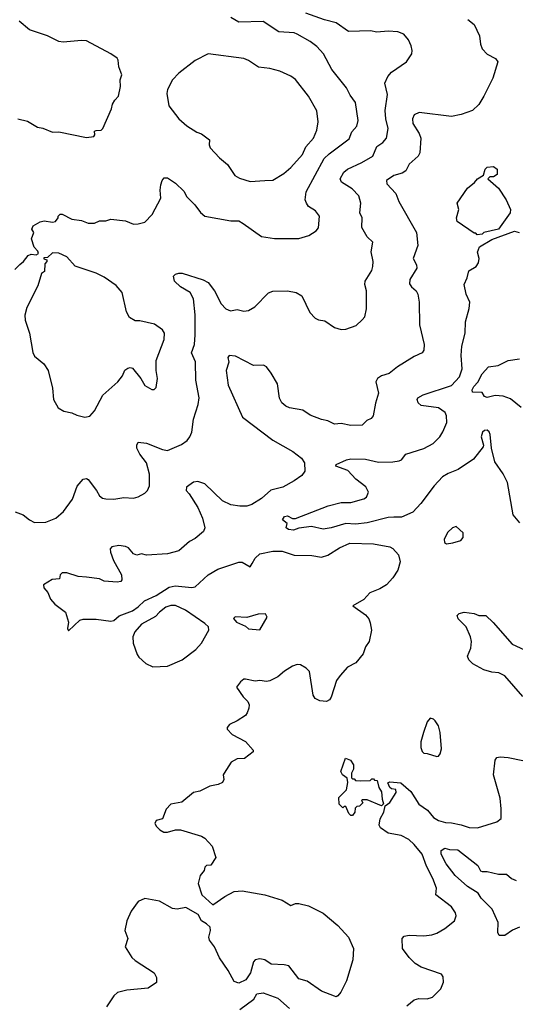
# Model space of a CAD drawing. Extents: x 1954678 to 2060275, y 904822 to 1016299.
# Tile 124 of 256: x 2026793 to 2029849, y 934421 to 940485. Entities that reach past the tile are written whole.
import ezdxf

# ---------------------------------------------------------------- set-up
doc = ezdxf.new("R2010")
doc.units = 0

msp = doc.modelspace()

# ---------------------------------------------------------------- linework, layer by layer
at = {"layer": '0CON20XD'}
for points in [[(2026765, 937454.2), (2026815.7, 937435.7), (2026855, 937404), (2026885, 937388.8), (2026955, 937390), (2027015.7, 937414.3), (2027064, 937455), (2027118.5, 937531.5), (2027147.9, 937612.1), (2027185, 937655.8), (2027205, 937659.2), (2027215, 937652), (2027266.1, 937586.1), (2027285, 937552.9), (2027305, 937538.1), (2027325, 937533.1), (2027375, 937531.4), (2027435, 937541.4), (2027495, 937538.6), (2027525, 937546.9), (2027565, 937568.6), (2027581.9, 937585), (2027594.4, 937615), (2027594.5, 937685), (2027575.5, 937755), (2027535, 937809.2), (2027516.5, 937845), (2027515.6, 937864.4), (2027525, 937883.3), (2027575, 937876.5), (2027675, 937837.1), (2027705, 937832.1), (2027791.9, 937868.1), (2027826.2, 937893.8), (2027842.9, 937915), (2027855.7, 937945), (2027864.4, 938025), (2027894.4, 938115), (2027899.4, 938155), (2027879.1, 938265), (2027878, 938378), (2027852.7, 938432.7), (2027871.3, 938485), (2027875.9, 938545), (2027876.4, 938666.4), (2027866.2, 938765), (2027843.8, 938803.8), (2027785, 938838.9), (2027747.5, 938875), (2027742, 938905), (2027755, 938918), (2027775, 938924.2), (2027795, 938923.8), (2027925, 938882.9), (2027955, 938865.6), (2027994.2, 938814.2), (2028035, 938735.8), (2028064, 938705), (2028092.4, 938692.4), (2028135, 938700), (2028175, 938690), (2028205, 938692.9), (2028243.1, 938716.9), (2028327.6, 938802.4), (2028355, 938812.5), (2028445.6, 938815.6), (2028497.5, 938805), (2028533.3, 938785), (2028582.5, 938682.5), (2028615, 938647.5), (2028636.7, 938636.7), (2028675, 938630), (2028735, 938590), (2028775, 938576.7), (2028805, 938578), (2028868.3, 938601.7), (2028904.3, 938635.7), (2028921.2, 938655), (2028932, 938705), (2028931.1, 938815), (2028921.4, 938855), (2028922.9, 938875), (2028965, 938940), (2028971.9, 938965), (2028972.9, 938995), (2028960.8, 939055), (2028970, 939115), (2028935, 939146.7), (2028903.1, 939205), (2028904.4, 939265), (2028891.1, 939295), (2028897.8, 939355), (2028885, 939400), (2028842.9, 939442.9), (2028777.5, 939485), (2028768.6, 939505), (2028792.5, 939545), (2028814.3, 939565), (2028902.5, 939605), (2028970, 939645), (2028995.7, 939705), (2029032.4, 939727.6), (2029054.5, 939755.5), (2029065.5, 939814.5), (2029050.7, 939875), (2029046.7, 939925), (2029061.5, 940025), (2029045.6, 940095), (2029062.9, 940135), (2029085, 940160.8), (2029178.8, 940225), (2029211.2, 940275), (2029214, 940295), (2029207.5, 940325), (2029190.5, 940360.5), (2029162.5, 940395), (2029125, 940410), (2029065, 940414.2), (2028995, 940408), (2028955.5, 940415.5), (2028821.8, 940411.8), (2028744.7, 940464.7), (2028673.2, 940483.2), (2028557.8, 940525)], [(2026764.2, 938945.8), (2026795, 938976.7), (2026817.5, 938995), (2026845, 939032.5), (2026865, 939040), (2026895, 939037.5), (2026910, 939045), (2026905, 939060), (2026883, 939083), (2026866.2, 939135), (2026880, 939175), (2026867.5, 939195), (2026877.5, 939215), (2026920.5, 939239.5), (2026945, 939246.2), (2026995, 939238.8), (2027015, 939242.5), (2027030, 939265), (2027030, 939275), (2027043, 939287), (2027055, 939287.5), (2027115.9, 939255.9), (2027175, 939248.6), (2027215, 939231.4), (2027255, 939232), (2027285, 939246), (2027325, 939246.2), (2027355, 939256.7), (2027446.1, 939246.1), (2027495, 939226.2), (2027525, 939226.7), (2027565, 939238.8), (2027610, 939285), (2027664.2, 939385), (2027659.4, 939435), (2027663.1, 939466.9), (2027671.2, 939495), (2027685, 939510), (2027705, 939510), (2027755, 939478.8), (2027805, 939428), (2027824.5, 939394.5), (2027874.3, 939345), (2027907.6, 939297.6), (2027934.5, 939274.5), (2028095, 939246.9), (2028145, 939247.1), (2028170.5, 939230.5), (2028285, 939150), (2028365, 939137.5), (2028515, 939138), (2028576.7, 939155), (2028622, 939185), (2028635, 939203.3), (2028642, 939275), (2028616.8, 939306.8), (2028575, 939334), (2028562.5, 939355), (2028554.2, 939375), (2028559.4, 939425), (2028670.4, 939629.6), (2028700.8, 939659.2), (2028825, 939751.1), (2028841.5, 939795), (2028871.4, 939828.6), (2028880, 939865), (2028864.6, 939974.6), (2028830.5, 940020.5), (2028808.1, 940065), (2028717.4, 940177.4), (2028667.1, 940275), (2028625, 940320), (2028585, 940350.6), (2028505, 940395.6), (2028485, 940403.3), (2028390.7, 940410.7), (2028295, 940474), (2028145, 940469.4), (2028095, 940498.7)], [(2026782.5, 939875), (2026840.9, 939860.9), (2026903.4, 939823.4), (2026936.7, 939816.7), (2026995, 939791.4), (2027035, 939793.8), (2027205, 939758.8), (2027250, 939765), (2027256.7, 939775), (2027255, 939797.5), (2027265, 939803.3), (2027295, 939804), (2027305.8, 939814.2), (2027360, 939935), (2027365.8, 939965), (2027379.7, 939990.3), (2027403.3, 940015), (2027415.8, 940074.2), (2027412.7, 940115), (2027422.9, 940145), (2027405.7, 940195), (2027401.1, 940235), (2027395, 940247.5), (2027355.5, 940275.5), (2027205, 940354.4), (2027175, 940357.8), (2027062.4, 940347.6), (2027035, 940350.5), (2026965, 940386.5), (2026855, 940422.5), (2026790.8, 940475)], [(2029556.4, 940486.4), (2029595, 940456.2), (2029628, 940385), (2029634, 940335), (2029645.9, 940305.9), (2029675, 940273.3), (2029727.5, 940245), (2029742.5, 940225), (2029710, 940125), (2029655.7, 940015), (2029625, 939962), (2029586.2, 939925), (2029515, 939900.8), (2029455, 939889.4), (2029255.7, 939914.3), (2029225, 939898), (2029215.8, 939875), (2029218.5, 939845), (2029256.2, 939785), (2029267.1, 939755), (2029260.8, 939665), (2029249.6, 939645), (2029194.2, 939595), (2029175, 939553.1), (2029150.8, 939539.2), (2029100, 939525), (2029056, 939495), (2029058, 939475), (2029111.9, 939415), (2029131.9, 939365), (2029240, 939175), (2029248.9, 939095), (2029219.2, 939015), (2029240, 938975), (2029242.5, 938955), (2029199.4, 938885), (2029197.8, 938857.8), (2029209.3, 938839.3), (2029238, 938815), (2029249.2, 938795), (2029255.7, 938745), (2029258, 938605), (2029286.7, 938485), (2029285, 938450), (2029275, 938432.5), (2029225, 938411.2), (2029122.4, 938347.6), (2029072, 938305), (2029025, 938291.1), (2029000, 938275), (2028989.2, 938255), (2029005.6, 938184.4), (2028987.3, 938122.7), (2028973.9, 938046.1), (2028961.2, 938028.8), (2028933.6, 938016.4), (2028905, 937986.7), (2028835, 937986.2), (2028775, 937998.6), (2028735, 937993.6), (2028693.8, 938013.8), (2028655, 938022.2), (2028585, 938049.4), (2028539.2, 938079.2), (2028456.7, 938095), (2028434.3, 938105), (2028410.5, 938125), (2028395, 938154.2), (2028383.1, 938243.1), (2028345, 938308), (2028315, 938346.7), (2028297.3, 938357.3), (2028235, 938355.6), (2028125, 938412.5), (2028085, 938416.2), (2028076.7, 938405), (2028083.8, 938375), (2028066.2, 938325), (2028079.4, 938235), (2028166.3, 938036.3), (2028354.7, 937894.7), (2028477.1, 937825), (2028531.4, 937785), (2028548.6, 937755), (2028550.8, 937705), (2028532.1, 937677.9), (2028486.2, 937645), (2028415, 937606.5), (2028342.7, 937587.3), (2028283.5, 937536.5), (2028225, 937499.6), (2028195, 937488.9), (2028151.7, 937488.3), (2028095, 937497.5), (2028045, 937522.2), (2027935, 937625.6), (2027890.9, 937640.9), (2027865, 937637.5), (2027822, 937605), (2027819.2, 937585), (2027839.2, 937565), (2027891.2, 937481.2), (2027921.5, 937415), (2027934.4, 937355), (2027926.7, 937333.3), (2027875, 937289.5), (2027839.6, 937270.4), (2027775, 937212.7), (2027705, 937194.4), (2027575, 937188), (2027545, 937194.2), (2027515, 937187.1), (2027495.5, 937195.5), (2027465, 937231.2), (2027445, 937241.2), (2027405, 937246), (2027362.3, 937237.7), (2027351.2, 937225), (2027354.2, 937205), (2027372.9, 937155), (2027421.2, 937065), (2027423.3, 937035), (2027417.5, 937025), (2027395, 937021.2), (2027315, 937027.8), (2027285, 937040.5), (2027205, 937050.6)], [(2028215, 939489.4), (2028305, 939494.6), (2028355, 939497.3), (2028421.4, 939538.6), (2028465, 939574.4), (2028536.2, 939655), (2028558.3, 939701.7), (2028605, 939755.8), (2028626.5, 939805), (2028634.4, 939855), (2028625, 939923.3), (2028574.3, 940015), (2028495, 940117.1), (2028465, 940137.1), (2028397.4, 940167.4), (2028335, 940184.3), (2028265, 940193.1), (2028205, 940234.4), (2028175, 940246.9), (2027955, 940274.3), (2027875, 940232.9), (2027775, 940156.2), (2027735.9, 940114.1), (2027704.2, 940055), (2027700.3, 940030.3), (2027713.3, 939955), (2027774, 939875), (2027825, 939832), (2027885, 939792.9), (2027915, 939782), (2027963.8, 939745), (2027960.8, 939715), (2027967.5, 939695), (2028025, 939633.8), (2028075, 939593.8), (2028120, 939525), (2028148.3, 939508.3), (2028215, 939489.4)], [(2029615, 939160), (2029605, 939170), (2029595, 939170), (2029491.7, 939241.7), (2029487.5, 939265), (2029502, 939315), (2029491.2, 939355), (2029555, 939447.5), (2029598, 939482), (2029616.7, 939505), (2029652.5, 939527.5), (2029663.8, 939565), (2029675, 939575.7), (2029715, 939580), (2029737.1, 939565), (2029738.1, 939531.9), (2029715, 939516.7), (2029693, 939517), (2029680, 939505), (2029745, 939447.5), (2029792.9, 939375), (2029818.9, 939315), (2029817.5, 939295), (2029745, 939195.8), (2029656.2, 939173.8), (2029645, 939163.8), (2029615, 939160)], [(2029876.4, 937386.4), (2029835.8, 937435), (2029801.4, 937635), (2029775, 937688.8), (2029722.2, 937762.2), (2029703.3, 937845), (2029695, 937930), (2029687.5, 937947.5), (2029675, 937956.7), (2029660, 937955), (2029647.5, 937945), (2029638.8, 937915), (2029653.3, 937865), (2029651.2, 937855), (2029592.3, 937777.7), (2029496.4, 937713.6), (2029435, 937689.5), (2029401.3, 937668.7), (2029348.8, 937615), (2029267.1, 937505), (2029217.4, 937452.6), (2029148.1, 937421.9), (2029100.9, 937420.9), (2029065, 937419.4), (2028935, 937385.3), (2028865, 937378.4), (2028805, 937382.3), (2028715, 937354.4), (2028665, 937348), (2028593.6, 937363.6), (2028515, 937352.5), (2028481.2, 937341.2), (2028450, 937345), (2028437.5, 937355), (2028441.7, 937381.7), (2028413.8, 937405), (2028426.7, 937425), (2028445, 937428.6), (2028475, 937412.5), (2028495, 937413.3), (2028695, 937491.1), (2028775, 937511.8), (2028835, 937512.3), (2028915, 937533.8), (2028931.9, 937545), (2028944.4, 937575), (2028927.9, 937607.9), (2028865.7, 937655), (2028817.5, 937707.5), (2028742, 937735), (2028744.4, 937745.6), (2028807.5, 937775), (2028835, 937781.2), (2028925, 937777.5), (2029005, 937760.6), (2029095, 937760.8), (2029132.7, 937767.3), (2029148.1, 937775), (2029175, 937810), (2029285, 937843.3), (2029342.2, 937875), (2029383.8, 937915), (2029403.4, 937946.6), (2029426.6, 938005), (2029425.3, 938045), (2029417.5, 938065), (2029375.3, 938095.3), (2029268.3, 938108.3), (2029251.2, 938125), (2029243.8, 938145), (2029248.8, 938155), (2029281.2, 938175), (2029455, 938232.1), (2029504.7, 938285.3), (2029521.5, 938335), (2029515.9, 938415.9), (2029520, 938475), (2029540.9, 938555), (2029541.9, 938625), (2029564.2, 938705.8), (2029568.8, 938745), (2029546, 938795), (2029534.3, 938855), (2029552.5, 938895), (2029562.4, 938937.6), (2029607.5, 938965), (2029621.7, 938988.3), (2029626.1, 939013.9), (2029615.9, 939054.1), (2029628.6, 939085), (2029705, 939131.5), (2029845, 939181.8), (2029873.9, 939173.9)], [(2027195, 938037.5), (2027225, 938042.5), (2027253.8, 938075), (2027307, 938173), (2027398, 938255), (2027428.3, 938291.7), (2027442.7, 938327.3), (2027460.5, 938339.5), (2027475, 938343.8), (2027488.3, 938338.3), (2027540, 938275), (2027565, 938232.5), (2027608.3, 938208.3), (2027621.7, 938208.3), (2027635, 938220), (2027643.8, 938275), (2027634, 938325), (2027635.8, 938385), (2027684, 938515), (2027686, 938555), (2027675, 938573.8), (2027625, 938610), (2027535, 938630), (2027505, 938631.2), (2027470.3, 938650.3), (2027452, 938685), (2027426, 938805), (2027388.3, 938848.3), (2027315, 938899.4), (2027265, 938924.4), (2027135, 938967.1), (2027085, 939023.8), (2027035, 939046), (2026995, 939048.8), (2026965, 939020), (2026941.7, 939018.3), (2026941.7, 939011.7), (2026960, 939005), (2026960, 938995), (2026948.3, 938981.7), (2026947.5, 938935), (2026928.3, 938921.7), (2026906, 938845), (2026838.3, 938711.7), (2026826, 938665), (2026827.5, 938635), (2026854.3, 938554.3), (2026874, 938435), (2026885, 938413.3), (2026942.5, 938365), (2026968.8, 938325), (2026996, 938215), (2027001.2, 938145), (2027030, 938095), (2027065, 938074), (2027115, 938063.8), (2027145, 938048.8), (2027195, 938037.5)], [(2029885, 938096.2), (2029819.2, 938149.2), (2029775, 938166.2), (2029725, 938170.6), (2029675, 938157.5), (2029660, 938165), (2029645, 938188), (2029585, 938190), (2029583.5, 938205), (2029594, 938225), (2029617.9, 938252.1), (2029645, 938304), (2029685, 938347.5), (2029744.1, 938355.9), (2029805, 938385.8), (2029875, 938395.7)], [(2029425, 937257.5), (2029465, 937263.8), (2029512.5, 937277.5), (2029527.5, 937295), (2029527.5, 937325), (2029485, 937363.3), (2029462.5, 937355), (2029432.3, 937327.7), (2029411.2, 937285), (2029412.5, 937265), (2029425, 937257.5)], [(2027205, 937050.6), (2027155, 937056.2), (2027085, 937077.5), (2027055, 937077.5), (2027042.5, 937065), (2027038.3, 937041.7), (2026993.6, 937036.4), (2026940, 937005), (2026942.5, 936985), (2026967, 936957), (2026982.5, 936915), (2027010, 936885), (2027076.7, 936835), (2027093.8, 936775), (2027087.5, 936735), (2027095, 936720), (2027164, 936786), (2027185, 936793.3), (2027265, 936793.8), (2027355, 936780.8), (2027375, 936784.3), (2027405.9, 936814.1), (2027488.9, 936845), (2027525, 936868.1), (2027563.4, 936906.6), (2027635, 936938.4), (2027715, 936990.5), (2027751.9, 936998.1), (2027855, 936987.3), (2027875, 936991.5), (2027955, 937065.4), (2028015, 937101.2), (2028145, 937143.7), (2028165, 937143.1), (2028215, 937114.4), (2028227.5, 937135), (2028245, 937169.5), (2028275, 937194.7), (2028355, 937211.6), (2028412.3, 937212.3), (2028485, 937187.8), (2028595, 937185.7), (2028655, 937175.6), (2028693.8, 937186.2), (2028765, 937232.2), (2028828.6, 937261.4), (2028975, 937257.8), (2029075, 937239.2), (2029095, 937228.8), (2029128.3, 937188.3), (2029138.6, 937145), (2029124.3, 937095), (2029093.2, 937046.8), (2029055, 937004), (2029015, 936980), (2028953.3, 936955), (2028915.6, 936914.4), (2028847.5, 936875), (2028925, 936820), (2028946, 936795), (2028955, 936770), (2028962, 936725), (2028948, 936655), (2028925, 936622.5), (2028910.5, 936579.5), (2028867, 936523), (2028815, 936496.2), (2028768.8, 936445), (2028746.2, 936415), (2028715, 936313.3), (2028703.8, 936295), (2028685, 936285.8), (2028645, 936289.4), (2028614.3, 936305), (2028603.3, 936325), (2028579.5, 936469.5), (2028560.3, 936490.3), (2028525, 936512.5), (2028505, 936514.2), (2028475, 936502.5), (2028427, 936473), (2028385, 936436.7), (2028335, 936413.8), (2028315, 936408.8), (2028275, 936414.3), (2028245, 936411.4), (2028185, 936423.3), (2028175, 936422.5), (2028155, 936406.7), (2028130, 936375), (2028171.2, 936315), (2028200.8, 936285), (2028208, 936265), (2028206.1, 936243.9), (2028196.7, 936215), (2028185, 936200), (2028134.2, 936165.8), (2028086.7, 936145), (2028072.5, 936125), (2028072.5, 936115), (2028102.7, 936082.7), (2028185, 936040), (2028233.3, 935985), (2028233.3, 935975), (2028180, 935935), (2028135, 935933.3), (2028098.3, 935911.7), (2028053.3, 935845), (2028048.8, 935835), (2028052.5, 935805), (2028043, 935787), (2028016.4, 935773.6), (2027965, 935763.3), (2027905, 935733.8), (2027865, 935726.2), (2027793.9, 935666.1), (2027725, 935654), (2027697.3, 935622.7), (2027675, 935562.5), (2027635, 935552.5), (2027627.5, 935535), (2027637.5, 935515), (2027657.5, 935495), (2027681.7, 935481.7), (2027705, 935481.4), (2027754.3, 935495.7), (2027785, 935495.6), (2027915.5, 935455.5), (2027934.4, 935444.4), (2027981.2, 935395), (2028003.3, 935325), (2027972.5, 935277.5), (2027945, 935276.2), (2027934.2, 935265.8), (2027930, 935245), (2027906.1, 935213.9), (2027893.3, 935165), (2027917.5, 935095), (2027985, 935032.5), (2028057.5, 935085), (2028115, 935116), (2028165, 935119.2), (2028304.4, 935094.4), (2028411.7, 935061.7), (2028465, 935030), (2028495, 935042), (2028515, 935042.5), (2028575, 935027.1), (2028665, 934981.4), (2028755, 934906.9), (2028820.8, 934835), (2028852.5, 934765), (2028847.5, 934695), (2028809.4, 934565), (2028774.3, 934495.7), (2028755, 934473.3), (2028745, 934467.5), (2028735, 934470), (2028655, 934502), (2028565, 934562.5), (2028515, 934578), (2028453.3, 934656.7), (2028425, 934664.3), (2028345, 934668.8), (2028305, 934694), (2028275, 934701.2), (2028245, 934693.8), (2028235, 934683.3), (2028216.9, 934615), (2028188.2, 934571.8), (2028145, 934550), (2028115, 934560.8), (2028079.4, 934629.4), (2028025, 934706.7), (2027994.4, 934774.4), (2027964.2, 934815), (2027959.2, 934835), (2027970, 934875), (2027967.5, 934895), (2027945, 934916.7), (2027914.1, 934934.1), (2027893, 934973), (2027817, 935017), (2027765, 935007.5), (2027735, 935011.2), (2027655, 935056.2), (2027565, 935072), (2027525, 935053.8), (2027481.5, 934995), (2027454.5, 934935), (2027441.1, 934875), (2027460, 934825), (2027444.4, 934775), (2027485, 934710), (2027505, 934690), (2027623.3, 934615), (2027636.7, 934585), (2027636.7, 934555), (2027585, 934520), (2027455, 934508), (2027397.3, 934492.7), (2027375, 934473.3), (2027328, 934405)], [(2027615, 936500), (2027705, 936504), (2027795, 936543.1), (2027878.8, 936605), (2027914, 936645), (2027960, 936725), (2027956.7, 936745), (2027935, 936766.2), (2027815, 936848.5), (2027755, 936877.7), (2027725, 936876.8), (2027695, 936866.1), (2027655, 936835.5), (2027631.4, 936808.6), (2027545, 936762.1), (2027503.6, 936715), (2027490.6, 936685), (2027493.3, 936645), (2027517.1, 936575), (2027527.9, 936557.9), (2027570.5, 936520.5), (2027615, 936500)], [(2028275, 936727.5), (2028320, 936805), (2028310, 936825), (2028263, 936823), (2028195, 936802.5), (2028122.5, 936807.5), (2028112.5, 936797.5), (2028130, 936775), (2028185, 936750), (2028205, 936733.3), (2028275, 936727.5)], [(2029895, 936315.7), (2029785, 936442.9), (2029748.3, 936461.7), (2029705, 936465.7), (2029655, 936481.4), (2029587.9, 936517.9), (2029562.1, 936542.1), (2029554, 936565), (2029576, 936615), (2029578.8, 936655), (2029573.8, 936685), (2029546, 936745), (2029496.2, 936795), (2029491.2, 936815), (2029502.9, 936827.1), (2029535, 936836), (2029595, 936828), (2029625, 936816), (2029667.5, 936815), (2029713.2, 936773.2), (2029829.8, 936639.8), (2029905, 936603.5)], [(2029365, 935947.5), (2029375, 935950), (2029385.9, 935964.1), (2029393.8, 935995), (2029386.2, 936095), (2029375.9, 936135.9), (2029355, 936167.5), (2029345, 936177.5), (2029325, 936182.5), (2029305, 936160), (2029283.8, 936095), (2029267, 936037), (2029267, 936003), (2029275, 935977.5), (2029285, 935967.5), (2029306.4, 935966.4), (2029365, 935947.5)], [(2028845, 935584), (2028835, 935584.3), (2028822, 935595), (2028805, 935640), (2028795, 935640), (2028785, 935630), (2028762.5, 935652.5), (2028761.2, 935695), (2028808.3, 935741.7), (2028816.7, 935786.7), (2028813.6, 935813.6), (2028784, 935835), (2028774.4, 935855), (2028802.5, 935937.5), (2028833.3, 935925), (2028852.5, 935895), (2028851.7, 935868.3), (2028840, 935845), (2028840, 935815), (2028845, 935810), (2028855, 935810), (2028865, 935800), (2028895, 935797.5), (2028955, 935800), (2028965, 935810), (2028975, 935810), (2028981.7, 935801.7), (2028998.3, 935798.3), (2029007.5, 935755), (2029025, 935730), (2029028, 935685), (2029037.5, 935655), (2029025, 935643.8), (2028935, 935680), (2028905, 935680), (2028900, 935675), (2028908.3, 935661.7), (2028888.3, 935641.7), (2028871.7, 935638.3), (2028861.7, 935628.3), (2028860, 935605), (2028845, 935584)], [(2029179.5, 934410.5), (2029225, 934447.5), (2029254.4, 934455.6), (2029305, 934454), (2029338.6, 934465), (2029389.2, 934515), (2029407.3, 934557.3), (2029405, 934590), (2029395, 934606.7), (2029268.7, 934648.7), (2029232.1, 934672.1), (2029195, 934708.8), (2029154.4, 934765), (2029152, 934825), (2029165, 934841.2), (2029195, 934847.1), (2029285, 934842.9), (2029335, 934849.4), (2029365, 934858.6), (2029415, 934888), (2029474, 934935), (2029484.2, 934965), (2029480, 934985), (2029455, 935020.8), (2029358.6, 935095), (2029364.2, 935135), (2029341.3, 935195), (2029300.8, 935270.8), (2029275.8, 935345.8), (2029226.7, 935405), (2029192.9, 935435), (2029145, 935460), (2029065, 935475.4), (2029017.7, 935507.7), (2029009.1, 935525), (2029016.6, 935563.4), (2029039.5, 935605), (2029045.9, 935644.1), (2029075, 935664.6), (2029115.6, 935725), (2029113.3, 935743.3), (2029085, 935747.5), (2029076.4, 935756.4), (2029062.5, 935785), (2029075, 935790), (2029142.5, 935785), (2029205, 935730.5), (2029255, 935653.6), (2029306.9, 935616.9), (2029345, 935571.5), (2029375, 935552.3), (2029419.8, 935540.2), (2029455, 935539.3), (2029516.4, 935526.4), (2029565, 935508.8), (2029617, 935507), (2029735, 935544.2), (2029761.2, 935565), (2029762.5, 935625), (2029755, 935690), (2029714.3, 935835), (2029725.7, 935925), (2029735, 935940), (2029755, 935945.8), (2029805, 935940.8), (2029895, 935922)], [(2029875, 934896.4), (2029832, 934878), (2029785, 934844.4), (2029750, 934845), (2029742, 934862), (2029743.3, 934925), (2029706.8, 935006.8), (2029638.1, 935075), (2029621.2, 935105), (2029555, 935146.2), (2029478.1, 935215), (2029424, 935285), (2029393.1, 935345), (2029393, 935367), (2029415, 935382.5), (2029444.2, 935374.2), (2029495, 935372.5), (2029617.5, 935275), (2029635, 935243.3), (2029645, 935238), (2029675, 935238.6), (2029745, 935221.9), (2029795, 935221.4), (2029825.4, 935195.4), (2029855, 935183.5)], [(2028150.7, 934389.3), (2028236.8, 934453.2), (2028255, 934485.8), (2028295, 934491.8), (2028385, 934459.4), (2028456.2, 934395)]]:
    msp.add_lwpolyline(points, dxfattribs=at)

doc.saveas('drawing.dxf')
